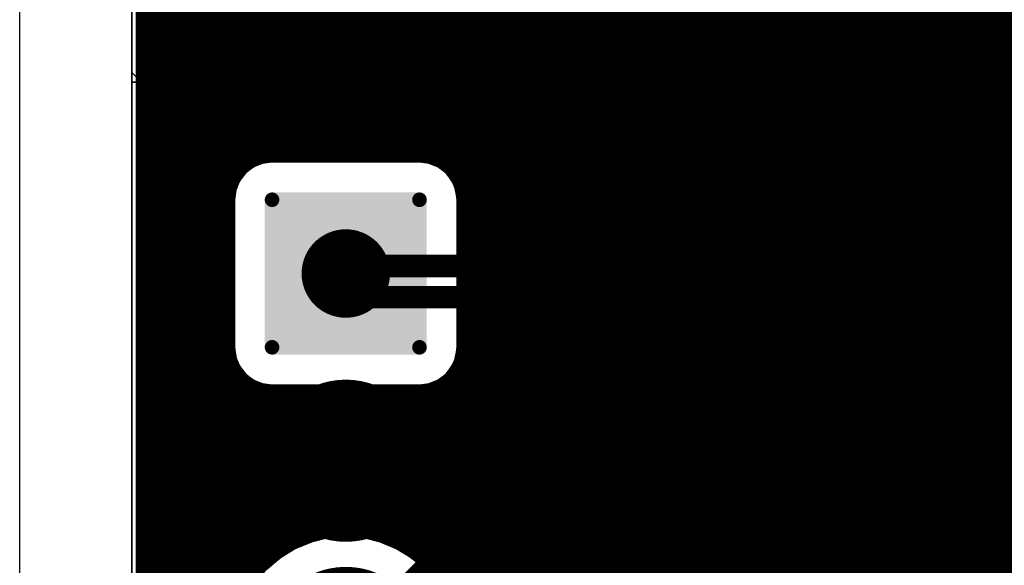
# Model space of a CAD drawing. Header units: millimetres. Extents: x 1.27 to 3.86, y 0.66 to 4.7.
# Tile 15 of 236: x 1.69 to 1.96, y 2.43 to 2.57. Entities that reach past the tile are written whole.
import ezdxf

# ---------------------------------------------------------------- set-up
doc = ezdxf.new("R2010")
doc.units = ezdxf.units.MM
doc.header["$MEASUREMENT"] = 0
for name, color, linetype in [('BottomLayer', 5, 'Continuous'), ('MidLayer1', 16, 'Continuous'), ('MidLayer2', 76, 'Continuous'), ('MidLayer3', 90, 'Continuous'), ('MidLayer4', 156, 'Continuous'), ('MidLayer5', 130, 'Continuous'), ('MidLayer6', 216, 'Continuous'), ('MultiLayer', 9, 'Continuous'), ('PadHoleLayer', 156, 'Continuous'), ('TopLayer', 1, 'Continuous')]:
    doc.layers.add(name, color=color, linetype=linetype)

# ---------------------------------------------------------------- blocks, each defined once
blk = doc.blocks.new('FP_M50_3930342_HDR3_MFG_105')
at = {"layer": 'BottomLayer'}
for points, const_width in [([(-0.07068, 0.05907, 1), (-0.06873, 0.05907, 1)], 0.00195), ([(-0.03127, 0.05907, 1), (-0.02932, 0.05907, 1)], 0.00195), ([(-0.01083, 0.03937, 1), (0.01083, 0.03937, 1)], 0.02165), ([(0.03917, 0.03937, 1), (0.06083, 0.03937, 1)], 0.02165), ([(-0.07068, 0.01967, 1), (-0.06873, 0.01967, 1)], 0.00195), ([(-0.03127, 0.01967, 1), (-0.02932, 0.01967, 1)], 0.00195)]:
    blk.add_lwpolyline(points, format="xyb", close=True, dxfattribs=dict(at, const_width=const_width))
for points in [[(-0.0697, 0.01772), (-0.0303, 0.01772), (-0.0697, 0.06102), (-0.0303, 0.06102)], [(-0.07165, 0.01967), (-0.02835, 0.01967), (-0.07165, 0.05907), (-0.02835, 0.05907)]]:
    blk.add_solid(points, dxfattribs=at)
at = {"layer": 'MidLayer1'}
for points, const_width in [([(-0.07068, 0.05907, 1), (-0.06873, 0.05907, 1)], 0.00195), ([(-0.03127, 0.05907, 1), (-0.02932, 0.05907, 1)], 0.00195), ([(-0.01083, 0.03937, 1), (0.01083, 0.03937, 1)], 0.02165), ([(0.03917, 0.03937, 1), (0.06083, 0.03937, 1)], 0.02165), ([(-0.07068, 0.01967, 1), (-0.06873, 0.01967, 1)], 0.00195), ([(-0.03127, 0.01967, 1), (-0.02932, 0.01967, 1)], 0.00195)]:
    blk.add_lwpolyline(points, format="xyb", close=True, dxfattribs=dict(at, const_width=const_width))
for points in [[(-0.0697, 0.01772), (-0.0303, 0.01772), (-0.0697, 0.06102), (-0.0303, 0.06102)], [(-0.07165, 0.01967), (-0.02835, 0.01967), (-0.07165, 0.05907), (-0.02835, 0.05907)]]:
    blk.add_solid(points, dxfattribs=at)
at = {"layer": 'MidLayer2'}
for points, const_width in [([(-0.07068, 0.05907, 1), (-0.06873, 0.05907, 1)], 0.00195), ([(-0.03127, 0.05907, 1), (-0.02932, 0.05907, 1)], 0.00195), ([(-0.01083, 0.03937, 1), (0.01083, 0.03937, 1)], 0.02165), ([(0.03917, 0.03937, 1), (0.06083, 0.03937, 1)], 0.02165), ([(-0.07068, 0.01967, 1), (-0.06873, 0.01967, 1)], 0.00195), ([(-0.03127, 0.01967, 1), (-0.02932, 0.01967, 1)], 0.00195)]:
    blk.add_lwpolyline(points, format="xyb", close=True, dxfattribs=dict(at, const_width=const_width))
for points in [[(-0.0697, 0.01772), (-0.0303, 0.01772), (-0.0697, 0.06102), (-0.0303, 0.06102)], [(-0.07165, 0.01967), (-0.02835, 0.01967), (-0.07165, 0.05907), (-0.02835, 0.05907)]]:
    blk.add_solid(points, dxfattribs=at)
at = {"layer": 'MidLayer3'}
for points, const_width in [([(-0.07068, 0.05907, 1), (-0.06873, 0.05907, 1)], 0.00195), ([(-0.03127, 0.05907, 1), (-0.02932, 0.05907, 1)], 0.00195), ([(-0.01083, 0.03937, 1), (0.01083, 0.03937, 1)], 0.02165), ([(0.03917, 0.03937, 1), (0.06083, 0.03937, 1)], 0.02165), ([(-0.07068, 0.01967, 1), (-0.06873, 0.01967, 1)], 0.00195), ([(-0.03127, 0.01967, 1), (-0.02932, 0.01967, 1)], 0.00195)]:
    blk.add_lwpolyline(points, format="xyb", close=True, dxfattribs=dict(at, const_width=const_width))
for points in [[(-0.0697, 0.01772), (-0.0303, 0.01772), (-0.0697, 0.06102), (-0.0303, 0.06102)], [(-0.07165, 0.01967), (-0.02835, 0.01967), (-0.07165, 0.05907), (-0.02835, 0.05907)]]:
    blk.add_solid(points, dxfattribs=at)
at = {"layer": 'MidLayer4'}
for points, const_width in [([(-0.07068, 0.05907, 1), (-0.06873, 0.05907, 1)], 0.00195), ([(-0.03127, 0.05907, 1), (-0.02932, 0.05907, 1)], 0.00195), ([(-0.01083, 0.03937, 1), (0.01083, 0.03937, 1)], 0.02165), ([(0.03917, 0.03937, 1), (0.06083, 0.03937, 1)], 0.02165), ([(-0.07068, 0.01967, 1), (-0.06873, 0.01967, 1)], 0.00195), ([(-0.03127, 0.01967, 1), (-0.02932, 0.01967, 1)], 0.00195)]:
    blk.add_lwpolyline(points, format="xyb", close=True, dxfattribs=dict(at, const_width=const_width))
for points in [[(-0.0697, 0.01772), (-0.0303, 0.01772), (-0.0697, 0.06102), (-0.0303, 0.06102)], [(-0.07165, 0.01967), (-0.02835, 0.01967), (-0.07165, 0.05907), (-0.02835, 0.05907)]]:
    blk.add_solid(points, dxfattribs=at)
at = {"layer": 'MidLayer5'}
for points, const_width in [([(-0.07068, 0.05907, 1), (-0.06873, 0.05907, 1)], 0.00195), ([(-0.03127, 0.05907, 1), (-0.02932, 0.05907, 1)], 0.00195), ([(-0.01083, 0.03937, 1), (0.01083, 0.03937, 1)], 0.02165), ([(0.03917, 0.03937, 1), (0.06083, 0.03937, 1)], 0.02165), ([(-0.07068, 0.01967, 1), (-0.06873, 0.01967, 1)], 0.00195), ([(-0.03127, 0.01967, 1), (-0.02932, 0.01967, 1)], 0.00195)]:
    blk.add_lwpolyline(points, format="xyb", close=True, dxfattribs=dict(at, const_width=const_width))
for points in [[(-0.0697, 0.01772), (-0.0303, 0.01772), (-0.0697, 0.06102), (-0.0303, 0.06102)], [(-0.07165, 0.01967), (-0.02835, 0.01967), (-0.07165, 0.05907), (-0.02835, 0.05907)]]:
    blk.add_solid(points, dxfattribs=at)
at = {"layer": 'MidLayer6'}
for points, const_width in [([(-0.07068, 0.05907, 1), (-0.06873, 0.05907, 1)], 0.00195), ([(-0.03127, 0.05907, 1), (-0.02932, 0.05907, 1)], 0.00195), ([(-0.01083, 0.03937, 1), (0.01083, 0.03937, 1)], 0.02165), ([(0.03917, 0.03937, 1), (0.06083, 0.03937, 1)], 0.02165), ([(-0.07068, 0.01967, 1), (-0.06873, 0.01967, 1)], 0.00195), ([(-0.03127, 0.01967, 1), (-0.02932, 0.01967, 1)], 0.00195)]:
    blk.add_lwpolyline(points, format="xyb", close=True, dxfattribs=dict(at, const_width=const_width))
for points in [[(-0.0697, 0.01772), (-0.0303, 0.01772), (-0.0697, 0.06102), (-0.0303, 0.06102)], [(-0.07165, 0.01967), (-0.02835, 0.01967), (-0.07165, 0.05907), (-0.02835, 0.05907)]]:
    blk.add_solid(points, dxfattribs=at)
at = {"layer": 'MultiLayer'}
for points, const_width in [([(-0.07068, 0.05907, 1), (-0.06873, 0.05907, 1)], 0.00195), ([(-0.03127, 0.05907, 1), (-0.02932, 0.05907, 1)], 0.00195), ([(-0.01083, 0.03937, 1), (0.01083, 0.03937, 1)], 0.02165), ([(0.03917, 0.03937, 1), (0.06083, 0.03937, 1)], 0.02165), ([(-0.07068, 0.01967, 1), (-0.06873, 0.01967, 1)], 0.00195), ([(-0.03127, 0.01967, 1), (-0.02932, 0.01967, 1)], 0.00195)]:
    blk.add_lwpolyline(points, format="xyb", close=True, dxfattribs=dict(at, const_width=const_width))
for points in [[(-0.0697, 0.01772), (-0.0303, 0.01772), (-0.0697, 0.06102), (-0.0303, 0.06102)], [(-0.07165, 0.01967), (-0.02835, 0.01967), (-0.07165, 0.05907), (-0.02835, 0.05907)]]:
    blk.add_solid(points, dxfattribs=at)
at = {"layer": 'PadHoleLayer', "const_width": 0.01181}
for points in [[(-0.05591, 0.03937, 1), (-0.04409, 0.03937, 1)], [(-0.00591, 0.03937, 1), (0.00591, 0.03937, 1)], [(0.04409, 0.03937, 1), (0.05591, 0.03937, 1)]]:
    blk.add_lwpolyline(points, format="xyb", close=True, dxfattribs=at)
at = {"layer": 'TopLayer'}
for points, const_width in [([(-0.07068, 0.05907, 1), (-0.06873, 0.05907, 1)], 0.00195), ([(-0.03127, 0.05907, 1), (-0.02932, 0.05907, 1)], 0.00195), ([(-0.01083, 0.03937, 1), (0.01083, 0.03937, 1)], 0.02165), ([(0.03917, 0.03937, 1), (0.06083, 0.03937, 1)], 0.02165), ([(-0.07068, 0.01967, 1), (-0.06873, 0.01967, 1)], 0.00195), ([(-0.03127, 0.01967, 1), (-0.02932, 0.01967, 1)], 0.00195)]:
    blk.add_lwpolyline(points, format="xyb", close=True, dxfattribs=dict(at, const_width=const_width))
for points in [[(-0.0697, 0.01772), (-0.0303, 0.01772), (-0.0697, 0.06102), (-0.0303, 0.06102)], [(-0.07165, 0.01967), (-0.02835, 0.01967), (-0.07165, 0.05907), (-0.02835, 0.05907)]]:
    blk.add_solid(points, dxfattribs=at)
blk = doc.blocks.new('0402L_B_166')
at = {"layer": 'BottomLayer'}
for points in [[(-0.0315, 0.00984), (-0.0315, -0.00984), (-0.00787, 0.00984), (-0.00787, -0.00984)], [(0.00787, 0.00984), (0.00787, -0.00984), (0.0315, 0.00984), (0.0315, -0.00984)]]:
    blk.add_solid(points, dxfattribs=at)
blk = doc.blocks.new('0402L_B_284')
at = {"layer": 'BottomLayer'}
for points in [[(-0.0315, 0.00984), (-0.0315, -0.00984), (-0.00787, 0.00984), (-0.00787, -0.00984)], [(0.00787, 0.00984), (0.00787, -0.00984), (0.0315, 0.00984), (0.0315, -0.00984)]]:
    blk.add_solid(points, dxfattribs=at)
blk = doc.blocks.new('D0008A_L_375')
at = {"layer": 'TopLayer', "const_width": 0.02165}
for points in [[(-0.11713, 0.075), (-0.08957, 0.075)], [(0.08957, 0.075), (0.11713, 0.075)], [(-0.11713, 0.025), (-0.08957, 0.025)], [(0.08957, 0.025), (0.11713, 0.025)], [(-0.11713, -0.025), (-0.08957, -0.025)], [(0.08957, -0.025), (0.11713, -0.025)], [(-0.11713, -0.075), (-0.08957, -0.075)], [(0.08957, -0.075), (0.11713, -0.075)]]:
    blk.add_lwpolyline(points, dxfattribs=at)
at = {"layer": 'TopLayer', "const_width": 0.01083}
for points in [[(-0.12254, 0.075, 1), (-0.11171, 0.075, 1)], [(-0.09498, 0.075, 1), (-0.08415, 0.075, 1)], [(0.08415, 0.075, 1), (0.09498, 0.075, 1)], [(0.11171, 0.075, 1), (0.12254, 0.075, 1)], [(-0.12254, 0.025, 1), (-0.11171, 0.025, 1)], [(-0.09498, 0.025, 1), (-0.08415, 0.025, 1)], [(0.08415, 0.025, 1), (0.09498, 0.025, 1)], [(0.11171, 0.025, 1), (0.12254, 0.025, 1)], [(-0.12254, -0.025, 1), (-0.11171, -0.025, 1)], [(-0.09498, -0.025, 1), (-0.08415, -0.025, 1)], [(0.08415, -0.025, 1), (0.09498, -0.025, 1)], [(0.11171, -0.025, 1), (0.12254, -0.025, 1)], [(-0.12254, -0.075, 1), (-0.11171, -0.075, 1)], [(-0.09498, -0.075, 1), (-0.08415, -0.075, 1)], [(0.08415, -0.075, 1), (0.09498, -0.075, 1)], [(0.11171, -0.075, 1), (0.12254, -0.075, 1)]]:
    blk.add_lwpolyline(points, format="xyb", close=True, dxfattribs=at)

msp = doc.modelspace()

# ---------------------------------------------------------------- linework, layer by layer
at = {"layer": 'BottomLayer'}
for p, q in [((1.722, 2.55418), (1.722, 4.44033)), ((1.907, 2.724), (1.907, 2.55754)), ((1.907, 2.55754), (1.90346, 2.554)), ((1.90346, 2.554), (1.722, 2.55418))]:
    msp.add_line(p, q, dxfattribs=at)
for points, const_width in [([(1.89163, 2.45497), (1.89163, 2.50497)], 0.015), ([(1.77913, 2.50297), (1.78113, 2.50497)], 0.006), ([(1.78113, 2.50497), (1.85226, 2.50497)], 0.006), ([(1.89163, 2.40497), (1.89163, 2.45497)], 0.015), ([(1.85026, 2.45297), (1.85226, 2.45497)], 0.01), ([(1.77913, 2.45297), (1.85026, 2.45297)], 0.01)]:
    msp.add_lwpolyline(points, dxfattribs=dict(at, const_width=const_width))
for points, const_width in [([(1.88788, 2.50497, 1), (1.89538, 2.50497, 1)], 0.0075), ([(1.77963, 2.50497, 1), (1.78263, 2.50497, 1)], 0.003), ([(1.77963, 2.50497, 1), (1.78263, 2.50497, 1)], 0.003), ([(1.85076, 2.50497, 1), (1.85376, 2.50497, 1)], 0.003), ([(1.77763, 2.50297, 1), (1.78063, 2.50297, 1)], 0.003), ([(1.88788, 2.45497, 1), (1.89538, 2.45497, 1)], 0.0075), ([(1.88788, 2.45497, 1), (1.89538, 2.45497, 1)], 0.0075), ([(1.84976, 2.45497, 1), (1.85476, 2.45497, 1)], 0.005), ([(1.77663, 2.45297, 1), (1.78163, 2.45297, 1)], 0.005), ([(1.84776, 2.45297, 1), (1.85276, 2.45297, 1)], 0.005), ([(1.84776, 2.45297, 1), (1.85276, 2.45297, 1)], 0.005)]:
    msp.add_lwpolyline(points, format="xyb", close=True, dxfattribs=dict(at, const_width=const_width))
at = {"layer": 'MidLayer1', "const_width": 0.008}
for points in [[(1.72699, 2.03594), (1.727, 4.674)], [(1.73, 2.03594), (1.73, 4.674)], [(1.735, 2.03594), (1.735, 4.674)], [(1.74, 2.03594), (1.74, 4.674)], [(1.745, 2.03594), (1.745, 4.674)], [(1.75, 2.53296), (1.75, 4.674)], [(1.755, 2.5359), (1.755, 4.674)], [(1.76, 2.53662), (1.76, 4.674)], [(1.765, 2.53662), (1.765, 4.674)], [(1.77, 2.53662), (1.77, 4.674)], [(1.775, 2.53662), (1.775, 4.674)], [(1.78, 2.53662), (1.78, 4.674)], [(1.785, 2.53662), (1.785, 4.674)], [(1.79, 2.53662), (1.79, 4.674)], [(1.795, 2.53662), (1.795, 4.674)], [(1.8, 2.53657), (1.8, 4.674)], [(1.805, 2.53519), (1.805, 4.674)], [(1.81, 2.53104), (1.81, 4.674)], [(1.815, 2.03594), (1.815, 4.674)], [(1.82, 2.03594), (1.82, 4.674)], [(1.825, 2.03594), (1.825, 4.674)], [(1.83, 2.03594), (1.83, 4.674)], [(1.835, 2.03594), (1.835, 4.674)], [(1.84, 2.03594), (1.84, 4.674)], [(1.845, 2.03594), (1.845, 4.674)], [(1.85, 2.03594), (1.85, 4.674)], [(1.855, 2.03594), (1.855, 4.674)], [(1.94, 2.23037), (1.94, 3.39567)], [(1.955, 2.23104), (1.955, 3.39513)], [(1.945, 2.23172), (1.945, 3.39437)], [(1.95, 2.23193), (1.95, 3.3942)], [(1.86, 2.03594), (1.86, 3.10199)], [(1.865, 2.03594), (1.865, 2.88525)], [(1.87, 2.03594), (1.87, 2.87987)], [(1.875, 2.03594), (1.875, 2.87689)], [(1.88, 2.03594), (1.88, 2.87535)], [(1.885, 2.33941), (1.885, 2.87496)], [(1.935, 2.23705), (1.935, 2.86524)], [(1.89, 2.34625), (1.89, 2.86258)], [(1.895, 2.34983), (1.895, 2.8538)], [(1.93, 2.28677), (1.93, 2.85455)], [(1.9, 2.35179), (1.9, 2.84965)], [(1.925, 2.34254), (1.925, 2.85007)], [(1.905, 2.35254), (1.905, 2.84734)], [(1.91, 2.3522), (1.91, 2.8463)], [(1.915, 2.3507), (1.915, 2.84637)], [(1.92, 2.34779), (1.92, 2.84756)], [(1.72699, 2.57), (2.27348, 2.57)], [(1.72699, 2.565), (2.27591, 2.565)], [(1.72699, 2.56), (2.28025, 2.56)], [(1.72699, 2.555), (2.28999, 2.555)], [(1.72699, 2.55), (2.29544, 2.55)], [(1.72699, 2.545), (2.29008, 2.545)], [(1.72699, 2.54), (2.2871, 2.54)], [(1.72699, 2.535), (1.75289, 2.535)], [(1.75943, 2.53662), (1.79883, 2.53662)], [(1.80537, 2.535), (2.00504, 2.535)], [(1.72699, 2.53), (1.74755, 2.53)], [(1.81071, 2.53), (2.0001, 2.53)], [(1.72699, 2.525), (1.74567, 2.525)], [(1.81259, 2.525), (1.99735, 2.525)], [(1.74548, 2.48327), (1.74548, 2.52267)], [(1.81278, 2.48327), (1.81278, 2.52267)], [(1.72699, 2.52), (1.74548, 2.52)], [(1.81278, 2.52), (1.99597, 2.52)], [(1.72699, 2.515), (1.74548, 2.515)], [(1.81278, 2.515), (1.99573, 2.515)], [(1.72699, 2.51), (1.74548, 2.51)], [(1.81278, 2.51), (1.99659, 2.51)], [(1.72699, 2.505), (1.74548, 2.505)], [(1.81278, 2.505), (1.99868, 2.505)], [(1.72699, 2.5), (1.74548, 2.5)], [(1.81278, 2.5), (2.00247, 2.5)], [(1.72699, 2.495), (1.74548, 2.495)], [(1.81278, 2.495), (2.00991, 2.495)], [(1.72699, 2.49), (1.74548, 2.49)], [(1.81278, 2.49), (2.07741, 2.49)], [(1.72699, 2.485), (1.74548, 2.485)], [(1.81278, 2.485), (2.07957, 2.485)], [(1.72699, 2.48), (1.74586, 2.48)], [(1.8124, 2.48), (2.08347, 2.48)], [(1.72699, 2.475), (1.74819, 2.475)], [(1.81, 2.41637), (1.81, 2.4749)], [(1.81007, 2.475), (2.09128, 2.475)], [(1.75, 2.41982), (1.75, 2.47298)], [(1.72699, 2.47), (1.75511, 2.47)], [(1.755, 2.42643), (1.755, 2.47004)], [(1.75943, 2.46932), (1.79883, 2.46932)], [(1.76, 2.43066), (1.76, 2.46932)], [(1.765, 2.43351), (1.765, 2.46932)], [(1.77, 2.43536), (1.77, 2.46932)], [(1.775, 2.43637), (1.775, 2.46932)], [(1.78, 2.43661), (1.78, 2.46932)], [(1.785, 2.43611), (1.785, 2.46932)], [(1.79, 2.43482), (1.79, 2.46932)], [(1.795, 2.43265), (1.795, 2.46932)], [(1.8, 2.42937), (1.8, 2.46937)], [(1.80315, 2.47), (2.48309, 2.47)], [(1.805, 2.42449), (1.805, 2.47075)], [(1.72699, 2.465), (2.47319, 2.465)], [(1.72699, 2.46), (2.46882, 2.46)], [(1.72699, 2.455), (2.46637, 2.455)], [(1.72699, 2.45), (2.46524, 2.45)], [(1.72699, 2.445), (2.46521, 2.445)], [(1.72699, 2.44), (2.4663, 2.44)], [(1.72699, 2.435), (1.7688, 2.435)], [(1.78946, 2.435), (2.46868, 2.435)], [(1.72699, 2.43), (1.75908, 2.43)], [(1.79918, 2.43), (2.28853, 2.43)], [(1.72699, 2.425), (1.75369, 2.425)], [(1.80457, 2.425), (2.28326, 2.425)]]:
    msp.add_lwpolyline(points, dxfattribs=at)
at = {"layer": 'MidLayer1'}
for points, const_width in [([(1.72499, 2.57, 1), (1.72899, 2.57, 1)], 0.004), ([(1.72499, 2.565, 1), (1.72899, 2.565, 1)], 0.004), ([(1.72499, 2.56, 1), (1.72899, 2.56, 1)], 0.004), ([(1.72499, 2.555, 1), (1.72899, 2.555, 1)], 0.004), ([(1.72499, 2.55, 1), (1.72899, 2.55, 1)], 0.004), ([(1.72499, 2.545, 1), (1.72899, 2.545, 1)], 0.004), ([(1.72499, 2.54, 1), (1.72899, 2.54, 1)], 0.004), ([(1.72499, 2.535, 1), (1.72899, 2.535, 1)], 0.004), ([(1.75089, 2.535, 1), (1.75489, 2.535, 1)], 0.004), ([(1.753, 2.5359, 1), (1.757, 2.5359, 1)], 0.004), ([(1.75743, 2.53662, 1), (1.76143, 2.53662, 1)], 0.004), ([(1.75743, 2.53662, 1), (1.76143, 2.53662, 1)], 0.004), ([(1.758, 2.53662, 1), (1.762, 2.53662, 1)], 0.004), ([(1.763, 2.53662, 1), (1.767, 2.53662, 1)], 0.004), ([(1.768, 2.53662, 1), (1.772, 2.53662, 1)], 0.004), ([(1.773, 2.53662, 1), (1.777, 2.53662, 1)], 0.004), ([(1.778, 2.53662, 1), (1.782, 2.53662, 1)], 0.004), ([(1.783, 2.53662, 1), (1.787, 2.53662, 1)], 0.004), ([(1.788, 2.53662, 1), (1.792, 2.53662, 1)], 0.004), ([(1.793, 2.53662, 1), (1.797, 2.53662, 1)], 0.004), ([(1.79683, 2.53662, 1), (1.80083, 2.53662, 1)], 0.004), ([(1.79683, 2.53662, 1), (1.80083, 2.53662, 1)], 0.004), ([(1.798, 2.53657, 1), (1.802, 2.53657, 1)], 0.004), ([(1.803, 2.53519, 1), (1.807, 2.53519, 1)], 0.004), ([(1.80337, 2.535, 1), (1.80737, 2.535, 1)], 0.004), ([(1.748, 2.53296, 1), (1.752, 2.53296, 1)], 0.004), ([(1.72499, 2.53, 1), (1.72899, 2.53, 1)], 0.004), ([(1.74555, 2.53, 1), (1.74955, 2.53, 1)], 0.004), ([(1.808, 2.53104, 1), (1.812, 2.53104, 1)], 0.004), ([(1.80871, 2.53, 1), (1.81271, 2.53, 1)], 0.004), ([(1.72499, 2.525, 1), (1.72899, 2.525, 1)], 0.004), ([(1.74367, 2.525, 1), (1.74767, 2.525, 1)], 0.004), ([(1.81059, 2.525, 1), (1.81459, 2.525, 1)], 0.004), ([(1.74348, 2.52267, 1), (1.74748, 2.52267, 1)], 0.004), ([(1.74348, 2.52267, 1), (1.74748, 2.52267, 1)], 0.004), ([(1.81078, 2.52267, 1), (1.81478, 2.52267, 1)], 0.004), ([(1.81078, 2.52267, 1), (1.81478, 2.52267, 1)], 0.004), ([(1.72499, 2.52, 1), (1.72899, 2.52, 1)], 0.004), ([(1.74348, 2.52, 1), (1.74748, 2.52, 1)], 0.004), ([(1.81078, 2.52, 1), (1.81478, 2.52, 1)], 0.004), ([(1.72499, 2.515, 1), (1.72899, 2.515, 1)], 0.004), ([(1.74348, 2.515, 1), (1.74748, 2.515, 1)], 0.004), ([(1.81078, 2.515, 1), (1.81478, 2.515, 1)], 0.004), ([(1.72499, 2.51, 1), (1.72899, 2.51, 1)], 0.004), ([(1.74348, 2.51, 1), (1.74748, 2.51, 1)], 0.004), ([(1.81078, 2.51, 1), (1.81478, 2.51, 1)], 0.004), ([(1.72499, 2.505, 1), (1.72899, 2.505, 1)], 0.004), ([(1.74348, 2.505, 1), (1.74748, 2.505, 1)], 0.004), ([(1.81078, 2.505, 1), (1.81478, 2.505, 1)], 0.004), ([(1.72499, 2.5, 1), (1.72899, 2.5, 1)], 0.004), ([(1.74348, 2.5, 1), (1.74748, 2.5, 1)], 0.004), ([(1.81078, 2.5, 1), (1.81478, 2.5, 1)], 0.004), ([(1.72499, 2.495, 1), (1.72899, 2.495, 1)], 0.004), ([(1.74348, 2.495, 1), (1.74748, 2.495, 1)], 0.004), ([(1.81078, 2.495, 1), (1.81478, 2.495, 1)], 0.004), ([(1.72499, 2.49, 1), (1.72899, 2.49, 1)], 0.004), ([(1.74348, 2.49, 1), (1.74748, 2.49, 1)], 0.004), ([(1.81078, 2.49, 1), (1.81478, 2.49, 1)], 0.004), ([(1.72499, 2.485, 1), (1.72899, 2.485, 1)], 0.004), ([(1.74348, 2.485, 1), (1.74748, 2.485, 1)], 0.004), ([(1.81078, 2.485, 1), (1.81478, 2.485, 1)], 0.004), ([(1.74348, 2.48327, 1), (1.74748, 2.48327, 1)], 0.004), ([(1.74348, 2.48327, 1), (1.74748, 2.48327, 1)], 0.004), ([(1.81078, 2.48327, 1), (1.81478, 2.48327, 1)], 0.004), ([(1.81078, 2.48327, 1), (1.81478, 2.48327, 1)], 0.004), ([(1.72499, 2.48, 1), (1.72899, 2.48, 1)], 0.004), ([(1.74386, 2.48, 1), (1.74786, 2.48, 1)], 0.004), ([(1.8104, 2.48, 1), (1.8144, 2.48, 1)], 0.004), ([(1.72499, 2.475, 1), (1.72899, 2.475, 1)], 0.004), ([(1.74619, 2.475, 1), (1.75019, 2.475, 1)], 0.004), ([(1.808, 2.4749, 1), (1.812, 2.4749, 1)], 0.004), ([(1.80807, 2.475, 1), (1.81207, 2.475, 1)], 0.004), ([(1.748, 2.47298, 1), (1.752, 2.47298, 1)], 0.004), ([(1.72499, 2.47, 1), (1.72899, 2.47, 1)], 0.004), ([(1.753, 2.47004, 1), (1.757, 2.47004, 1)], 0.004), ([(1.75311, 2.47, 1), (1.75711, 2.47, 1)], 0.004), ([(1.75743, 2.46932, 1), (1.76143, 2.46932, 1)], 0.004), ([(1.75743, 2.46932, 1), (1.76143, 2.46932, 1)], 0.004), ([(1.758, 2.46932, 1), (1.762, 2.46932, 1)], 0.004), ([(1.763, 2.46932, 1), (1.767, 2.46932, 1)], 0.004), ([(1.768, 2.46932, 1), (1.772, 2.46932, 1)], 0.004), ([(1.773, 2.46932, 1), (1.777, 2.46932, 1)], 0.004), ([(1.778, 2.46932, 1), (1.782, 2.46932, 1)], 0.004), ([(1.783, 2.46932, 1), (1.787, 2.46932, 1)], 0.004), ([(1.788, 2.46932, 1), (1.792, 2.46932, 1)], 0.004), ([(1.793, 2.46932, 1), (1.797, 2.46932, 1)], 0.004), ([(1.79683, 2.46932, 1), (1.80083, 2.46932, 1)], 0.004), ([(1.79683, 2.46932, 1), (1.80083, 2.46932, 1)], 0.004), ([(1.798, 2.46937, 1), (1.802, 2.46937, 1)], 0.004), ([(1.80115, 2.47, 1), (1.80515, 2.47, 1)], 0.004), ([(1.803, 2.47075, 1), (1.807, 2.47075, 1)], 0.004), ([(1.72499, 2.465, 1), (1.72899, 2.465, 1)], 0.004), ([(1.72499, 2.46, 1), (1.72899, 2.46, 1)], 0.004), ([(1.72499, 2.455, 1), (1.72899, 2.455, 1)], 0.004), ([(1.72499, 2.45, 1), (1.72899, 2.45, 1)], 0.004), ([(1.72499, 2.445, 1), (1.72899, 2.445, 1)], 0.004), ([(1.72499, 2.44, 1), (1.72899, 2.44, 1)], 0.004), ([(1.72499, 2.435, 1), (1.72899, 2.435, 1)], 0.004), ([(1.81278, 2.40297, 1), (1.74548, 2.40297, 1)], 0.008), ([(1.7668, 2.435, 1), (1.7708, 2.435, 1)], 0.004), ([(1.768, 2.43536, 1), (1.772, 2.43536, 1)], 0.004), ([(1.773, 2.43637, 1), (1.777, 2.43637, 1)], 0.004), ([(1.778, 2.43661, 1), (1.782, 2.43661, 1)], 0.004), ([(1.783, 2.43611, 1), (1.787, 2.43611, 1)], 0.004), ([(1.78746, 2.435, 1), (1.79146, 2.435, 1)], 0.004), ([(1.788, 2.43482, 1), (1.792, 2.43482, 1)], 0.004), ([(1.763, 2.43351, 1), (1.767, 2.43351, 1)], 0.004), ([(1.793, 2.43265, 1), (1.797, 2.43265, 1)], 0.004), ([(1.72499, 2.43, 1), (1.72899, 2.43, 1)], 0.004), ([(1.75708, 2.43, 1), (1.76108, 2.43, 1)], 0.004), ([(1.758, 2.43066, 1), (1.762, 2.43066, 1)], 0.004), ([(1.79718, 2.43, 1), (1.80118, 2.43, 1)], 0.004), ([(1.798, 2.42937, 1), (1.802, 2.42937, 1)], 0.004), ([(1.72499, 2.425, 1), (1.72899, 2.425, 1)], 0.004), ([(1.75169, 2.425, 1), (1.75569, 2.425, 1)], 0.004), ([(1.753, 2.42643, 1), (1.757, 2.42643, 1)], 0.004), ([(1.80257, 2.425, 1), (1.80657, 2.425, 1)], 0.004), ([(1.803, 2.42449, 1), (1.807, 2.42449, 1)], 0.004)]:
    msp.add_lwpolyline(points, format="xyb", close=True, dxfattribs=dict(at, const_width=const_width))
at = {"layer": 'MidLayer1', "const_width": 0.008}
for points in [[(1.74548, 2.52267, -0.414214), (1.75943, 2.53662)], [(1.79883, 2.53662, -0.414214), (1.81278, 2.52267)], [(1.75943, 2.46932, -0.414214), (1.74548, 2.48327)], [(1.81278, 2.48327, -0.414214), (1.79883, 2.46932)]]:
    msp.add_lwpolyline(points, format="xyb", dxfattribs=at)
at = {"layer": 'MidLayer2'}
for p, q in [((1.722, 2.55669), (1.722, 4.678)), ((1.90402, 2.7255), (1.90402, 2.55389)), ((1.72483, 2.55386), (1.722, 2.55669)), ((1.90402, 2.55389), (1.72483, 2.55386))]:
    msp.add_line(p, q, dxfattribs=at)
at = {"layer": 'MidLayer2', "const_width": 0.006}
for points in [[(1.91774, 2.55337), (1.91774, 2.81715)], [(1.91774, 2.55337), (2.07447, 2.39664)]]:
    msp.add_lwpolyline(points, dxfattribs=at)
at = {"layer": 'MidLayer2', "const_width": 0.003}
msp.add_lwpolyline([(1.91624, 2.55337, 1), (1.91924, 2.55337, 1)], format="xyb", close=True, dxfattribs=at)
msp.add_lwpolyline([(1.91624, 2.55337, 1), (1.91924, 2.55337, 1)], format="xyb", close=True, dxfattribs=at)
at = {"layer": 'MidLayer3'}
for p, q in [((1.722, 2.554), (1.722, 4.672)), ((1.90724, 2.6314), (1.90724, 2.554)), ((1.9153, 2.53258), (1.9153, 2.6314)), ((1.90724, 2.554), (1.722, 2.554)), ((1.85419, 2.47146), (1.9153, 2.53258)), ((1.85419, 2.22101), (1.85419, 2.47146))]:
    msp.add_line(p, q, dxfattribs=at)
at = {"layer": 'MidLayer4'}
for p, q in [((1.72199, 2.03178), (1.722, 4.678)), ((1.75554, 2.53205), (1.75225, 2.52985)), ((1.75943, 2.53282), (1.75554, 2.53205)), ((1.79883, 2.53282), (1.75943, 2.53282)), ((1.80272, 2.53205), (1.79883, 2.53282)), ((1.80601, 2.52985), (1.80272, 2.53205)), ((1.75225, 2.52985), (1.75005, 2.52656)), ((1.80821, 2.52656), (1.80601, 2.52985)), ((1.75005, 2.52656), (1.74928, 2.52267)), ((1.80898, 2.52267), (1.80821, 2.52656)), ((1.74928, 2.52267), (1.74928, 2.48327)), ((1.80898, 2.48327), (1.80898, 2.52267)), ((1.74928, 2.48327), (1.75005, 2.47938)), ((1.80821, 2.47938), (1.80898, 2.48327)), ((1.75005, 2.47938), (1.75225, 2.47609)), ((1.80601, 2.47609), (1.80821, 2.47938)), ((1.75225, 2.47609), (1.75554, 2.47389)), ((1.80272, 2.47389), (1.80601, 2.47609)), ((1.75554, 2.47389), (1.75943, 2.47312)), ((1.75943, 2.47312), (1.79883, 2.47312)), ((1.79883, 2.47312), (1.80272, 2.47389)), ((1.77139, 2.43186), (1.76418, 2.42887)), ((1.77913, 2.43288), (1.77139, 2.43186)), ((1.78687, 2.43186), (1.77913, 2.43288)), ((1.79408, 2.42887), (1.78687, 2.43186)), ((1.76418, 2.42887), (1.75798, 2.42412)), ((1.80028, 2.42412), (1.79408, 2.42887))]:
    msp.add_line(p, q, dxfattribs=at)
at = {"layer": 'MidLayer5'}
for p, q in [((1.72199, 2.374), (1.72199, 2.80588)), ((1.75441, 2.53136), (1.75233, 2.52977)), ((1.75683, 2.53237), (1.75441, 2.53136)), ((1.75943, 2.53271), (1.75683, 2.53237)), ((1.79883, 2.53271), (1.75943, 2.53271)), ((1.80143, 2.53237), (1.79883, 2.53271)), ((1.80385, 2.53136), (1.80143, 2.53237)), ((1.80593, 2.52977), (1.80385, 2.53136)), ((1.75233, 2.52977), (1.75074, 2.52769)), ((1.80752, 2.52769), (1.80593, 2.52977)), ((1.75074, 2.52769), (1.74973, 2.52527)), ((1.80853, 2.52527), (1.80752, 2.52769)), ((1.74973, 2.52527), (1.74939, 2.52267)), ((1.80887, 2.52267), (1.80853, 2.52527)), ((1.74939, 2.52267), (1.74939, 2.48327)), ((1.80887, 2.48327), (1.80887, 2.52267)), ((1.74939, 2.48327), (1.74973, 2.48067)), ((1.80853, 2.48067), (1.80887, 2.48327)), ((1.74973, 2.48067), (1.75074, 2.47825)), ((1.75074, 2.47825), (1.75233, 2.47617)), ((1.80593, 2.47617), (1.80752, 2.47825)), ((1.80752, 2.47825), (1.80853, 2.48067)), ((1.75233, 2.47617), (1.75441, 2.47458)), ((1.80385, 2.47458), (1.80593, 2.47617)), ((1.75441, 2.47458), (1.75683, 2.47357)), ((1.75683, 2.47357), (1.75943, 2.47323)), ((1.75943, 2.47323), (1.79883, 2.47323)), ((1.79883, 2.47323), (1.80143, 2.47357)), ((1.80143, 2.47357), (1.80385, 2.47458)), ((1.76994, 2.43126), (1.76563, 2.42947)), ((1.77448, 2.43235), (1.76994, 2.43126)), ((1.77913, 2.43272), (1.77448, 2.43235)), ((1.78378, 2.43235), (1.77913, 2.43272)), ((1.78832, 2.43126), (1.78378, 2.43235)), ((1.79263, 2.42947), (1.78832, 2.43126)), ((1.76563, 2.42947), (1.76165, 2.42703)), ((1.79661, 2.42703), (1.79263, 2.42947)), ((1.76165, 2.42703), (1.7581, 2.424)), ((1.80016, 2.424), (1.79661, 2.42703))]:
    msp.add_line(p, q, dxfattribs=at)
at = {"layer": 'MidLayer6'}
for p, q in [((1.75648, 2.53636), (1.75648, 2.5794)), ((1.77342, 2.57342), (1.78041, 2.57052)), ((1.8398, 2.57052), (1.8468, 2.57342)), ((1.78041, 2.57052), (1.78764, 2.56824)), ((1.83258, 2.56824), (1.8398, 2.57052)), ((1.78764, 2.56824), (1.79503, 2.5666)), ((1.82519, 2.5666), (1.83258, 2.56824)), ((1.79503, 2.5666), (1.80254, 2.56562)), ((1.80254, 2.56562), (1.81011, 2.56529)), ((1.81011, 2.56529), (1.81768, 2.56562)), ((1.81768, 2.56562), (1.82519, 2.5666)), ((1.75943, 2.53271), (1.75648, 2.53636)), ((1.79883, 2.53271), (1.75943, 2.53271)), ((1.80143, 2.53237), (1.79883, 2.53271)), ((1.80385, 2.53136), (1.80143, 2.53237)), ((1.80593, 2.52977), (1.80385, 2.53136)), ((1.80752, 2.52769), (1.80593, 2.52977)), ((1.80853, 2.52527), (1.80752, 2.52769)), ((1.80887, 2.52267), (1.80853, 2.52527)), ((1.80887, 2.48327), (1.80887, 2.52267)), ((1.80853, 2.48067), (1.80887, 2.48327)), ((1.80593, 2.47617), (1.80752, 2.47825)), ((1.80752, 2.47825), (1.80853, 2.48067)), ((1.80451, 2.47508), (1.80593, 2.47617)), ((1.80357, 2.47278), (1.80451, 2.47508)), ((1.80328, 2.47099), (1.80357, 2.47278)), ((1.80343, 2.47007), (1.80328, 2.47099)), ((1.80563, 2.46647), (1.80343, 2.47007)), ((1.80742, 2.46216), (1.80563, 2.46647)), ((1.80851, 2.45762), (1.80742, 2.46216)), ((1.80888, 2.45297), (1.80851, 2.45762)), ((1.80851, 2.44832), (1.80888, 2.45297)), ((1.80742, 2.44378), (1.80851, 2.44832)), ((1.80563, 2.43947), (1.80742, 2.44378)), ((1.80319, 2.43549), (1.80563, 2.43947)), ((1.80016, 2.43194), (1.80319, 2.43549)), ((1.79854, 2.43055), (1.80016, 2.43194)), ((1.79832, 2.43016), (1.79854, 2.43055)), ((1.79832, 2.42578), (1.79832, 2.43016)), ((1.79854, 2.42539), (1.79832, 2.42578)), ((1.80016, 2.424), (1.79854, 2.42539))]:
    msp.add_line(p, q, dxfattribs=at)
at = {"layer": 'MultiLayer'}
for p, q in [((1.692, 2.00423), (1.692, 4.69936)), ((1.722, 4.678), (1.72199, 2.00423))]:
    msp.add_line(p, q, dxfattribs=at)
at = {"layer": 'TopLayer'}
for p, q in [((1.722, 2.55418), (1.722, 4.44033)), ((1.8995, 2.70381), (1.8995, 2.5615)), ((1.8995, 2.5615), (1.892, 2.55401)), ((1.892, 2.55401), (1.722, 2.55418))]:
    msp.add_line(p, q, dxfattribs=at)
for points, const_width in [([(1.93794, 2.54664), (1.93794, 2.59397)], 0.019), ([(1.93794, 2.54664), (1.99281, 2.54664)], 0.02), ([(1.77913, 2.50297), (1.78546, 2.49664)], 0.006), ([(1.78546, 2.49664), (1.93794, 2.49664)], 0.006), ([(1.77913, 2.40297), (1.8228, 2.44664)], 0.006), ([(1.8228, 2.44664), (1.93794, 2.44664)], 0.006)]:
    msp.add_lwpolyline(points, dxfattribs=dict(at, const_width=const_width))
for points, const_width in [([(1.93294, 2.54664, 1), (1.94294, 2.54664, 1)], 0.01), ([(1.93319, 2.54664, 1), (1.94269, 2.54664, 1)], 0.0095), ([(1.77763, 2.50297, 1), (1.78063, 2.50297, 1)], 0.003), ([(1.78396, 2.49664, 1), (1.78696, 2.49664, 1)], 0.003), ([(1.78396, 2.49664, 1), (1.78696, 2.49664, 1)], 0.003), ([(1.93644, 2.49664, 1), (1.93944, 2.49664, 1)], 0.003), ([(1.8213, 2.44664, 1), (1.8243, 2.44664, 1)], 0.003), ([(1.8213, 2.44664, 1), (1.8243, 2.44664, 1)], 0.003), ([(1.93644, 2.44664, 1), (1.93944, 2.44664, 1)], 0.003)]:
    msp.add_lwpolyline(points, format="xyb", close=True, dxfattribs=dict(at, const_width=const_width))

# ---------------------------------------------------------------- block references
for name, p, rotation in [('D0008A_L_375', (2.04129, 2.47164), 180), ('FP_M50_3930342_HDR3_MFG_105', (1.73976, 2.45297), 270), ('0402L_B_284', (1.87195, 2.50497), 360), ('0402L_B_166', (1.87194, 2.45497), 360)]:
    msp.add_blockref(name, p, dxfattribs=dict(rotation=rotation))

doc.saveas('drawing.dxf')
